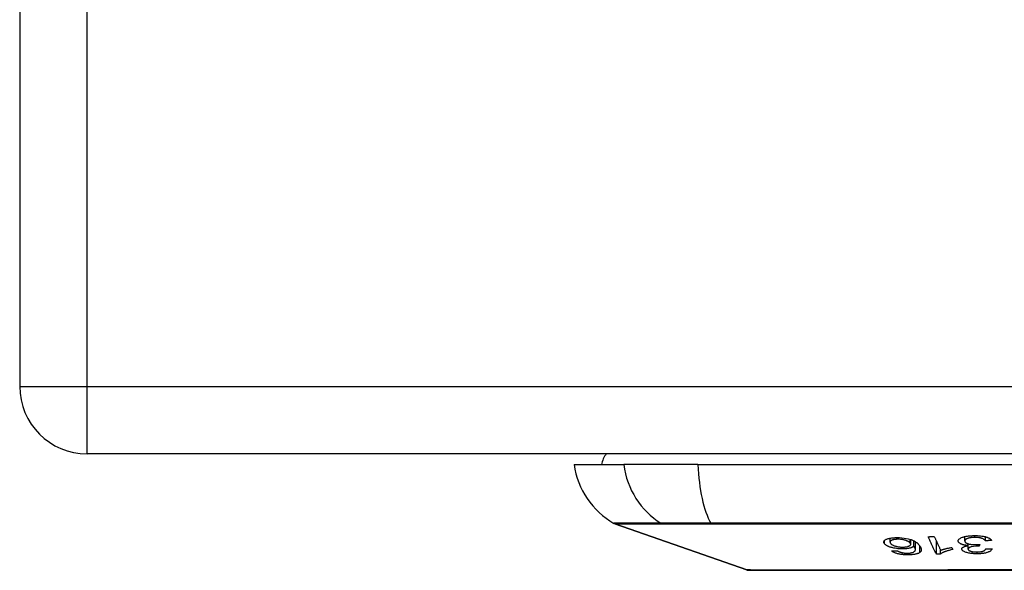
# Model space of a CAD drawing. Header units: inches. Extents: x 12 to 399, y 35 to 188.
# Tile 25 of 256: x 54.158 to 55.603, y 35.42 to 36.228. Entities that reach past the tile are written whole.
import ezdxf

# ---------------------------------------------------------------- set-up
doc = ezdxf.new("R2010")
doc.units = ezdxf.units.IN
doc.header["$MEASUREMENT"] = 0
doc.layers.add('Visible Edges(ANSI)', color=7, linetype='Continuous', lineweight=25)
doc.layers.add('Visible Tangent Edges(ANSI)', color=7, linetype='Continuous', lineweight=25)

msp = doc.modelspace()

# ---------------------------------------------------------------- linework, layer by layer
at = {"layer": 'Visible Edges(ANSI)'}
for p, q in [((54.1583, 36.4076), (54.1583, 35.6896)), ((95.8623, 35.5906), (54.2573, 35.5906)), ((54.9721, 35.5748), (55.0448, 35.5748)), ((55.1536, 35.5748), (55.0448, 35.5748)), ((55.1536, 35.5748), (56.011, 35.5748)), ((55.2255, 35.4202), (55.032, 35.4879)), ((55.4357, 35.4611), (55.4357, 35.4669)), ((55.4661, 35.458), (55.4661, 35.465)), ((55.4706, 35.4551), (55.4706, 35.463)), ((55.5455, 35.4628), (55.5455, 35.4692)), ((55.5756, 35.463), (55.5756, 35.4691)), ((55.473, 35.4501), (55.473, 35.4616)), ((55.5037, 35.4433), (55.5037, 35.4626)), ((55.5096, 35.4434), (55.5096, 35.4502)), ((55.5265, 35.4533), (55.5279, 35.4503)), ((55.5504, 35.4509), (55.5504, 35.4559)), ((55.5506, 35.456), (55.5506, 35.4587)), ((55.5673, 35.4578), (55.5667, 35.455)), ((55.5667, 35.455), (55.5667, 35.4578))]:
    msp.add_line(p, q, dxfattribs=at)
at = {"layer": 'Visible Edges(ANSI)', "flags": 128}
for points in [[(55.4278, 35.4585), (55.4274, 35.459), (55.4271, 35.4595), (55.4268, 35.46), (55.4267, 35.4605), (55.4266, 35.461), (55.4266, 35.4615), (55.4267, 35.462), (55.4269, 35.4625), (55.4272, 35.463), (55.4276, 35.4635), (55.4281, 35.4639), (55.4287, 35.4644), (55.4293, 35.4648), (55.4301, 35.4652), (55.431, 35.4656), (55.432, 35.4659), (55.4331, 35.4663), (55.4343, 35.4666), (55.4356, 35.4668), (55.437, 35.4671), (55.4385, 35.4673), (55.4401, 35.4674), (55.4417, 35.4676), (55.4433, 35.4677)], [(55.4456, 35.4652), (55.4449, 35.4651), (55.4441, 35.4651), (55.4434, 35.465), (55.4428, 35.4649), (55.4421, 35.4648), (55.4415, 35.4647), (55.4409, 35.4646), (55.4403, 35.4645), (55.4397, 35.4643), (55.4392, 35.4642), (55.4388, 35.464), (55.4383, 35.4638), (55.4379, 35.4636), (55.4376, 35.4634), (55.4372, 35.4632), (55.4368, 35.463), (55.4364, 35.4626), (55.4361, 35.4622), (55.4358, 35.4617), (55.4357, 35.4612), (55.4358, 35.4606), (55.436, 35.4601), (55.4363, 35.4595), (55.4367, 35.4589)], [(55.4433, 35.4677), (55.4498, 35.4677), (55.4563, 35.4671), (55.4621, 35.4661), (55.4657, 35.4651), (55.4668, 35.4647), (55.4678, 35.4643), (55.4687, 35.464), (55.4695, 35.4636), (55.4703, 35.4632), (55.4711, 35.4628), (55.4718, 35.4624), (55.4724, 35.462), (55.4731, 35.4615), (55.4737, 35.4611), (55.4743, 35.4607), (55.4748, 35.4603), (55.4753, 35.4598), (55.4758, 35.4594), (55.4763, 35.4589), (55.4768, 35.4585), (55.4772, 35.458), (55.4776, 35.4576), (55.478, 35.4571), (55.4784, 35.4567)], [(55.4652, 35.4598), (55.465, 35.4601), (55.4647, 35.4604), (55.4643, 35.4607), (55.464, 35.461), (55.4636, 35.4613), (55.4631, 35.4616), (55.4627, 35.4619), (55.4622, 35.4621), (55.4616, 35.4624), (55.461, 35.4627), (55.4604, 35.4629), (55.4598, 35.4632), (55.4591, 35.4634), (55.4583, 35.4637), (55.4575, 35.4639), (55.4567, 35.4641), (55.4558, 35.4643), (55.4549, 35.4645), (55.4539, 35.4647), (55.4527, 35.4648), (55.4511, 35.465), (55.4493, 35.4652), (55.4474, 35.4652), (55.4456, 35.4652)], [(55.4915, 35.469), (55.4919, 35.469), (55.4923, 35.469), (55.4927, 35.469), (55.493, 35.469), (55.4934, 35.469), (55.4938, 35.4691), (55.4942, 35.4691), (55.4945, 35.4691), (55.4949, 35.4691), (55.4953, 35.4691), (55.4957, 35.4691), (55.4961, 35.4691), (55.4964, 35.4691), (55.4968, 35.4691), (55.4972, 35.4691), (55.4976, 35.4691), (55.4979, 35.4692), (55.4983, 35.4692), (55.4987, 35.4692), (55.4991, 35.4692), (55.4995, 35.4692), (55.4998, 35.4692), (55.5002, 35.4692), (55.5006, 35.4692)], [(55.5037, 35.4433), (55.5032, 35.4444), (55.5027, 35.4454), (55.5022, 35.4465), (55.5017, 35.4476), (55.5012, 35.4486), (55.5007, 35.4497), (55.5002, 35.4508), (55.4997, 35.4519), (55.4991, 35.4529), (55.4986, 35.454), (55.4981, 35.4551), (55.4976, 35.4562), (55.4971, 35.4572), (55.4966, 35.4583), (55.4961, 35.4594), (55.4956, 35.4605), (55.4951, 35.4615), (55.4945, 35.4626), (55.494, 35.4637), (55.4935, 35.4648), (55.493, 35.4658), (55.4925, 35.4669), (55.492, 35.4679), (55.4915, 35.469)], [(55.5006, 35.4692), (55.501, 35.4684), (55.5014, 35.4676), (55.5018, 35.4667), (55.5022, 35.4659), (55.5026, 35.465), (55.503, 35.4642), (55.5034, 35.4634), (55.5038, 35.4625), (55.5042, 35.4617), (55.5046, 35.4609), (55.505, 35.46), (55.5053, 35.4592), (55.5057, 35.4583), (55.5061, 35.4575), (55.5065, 35.4566), (55.5069, 35.4558), (55.5073, 35.455), (55.5077, 35.4541), (55.5081, 35.4533), (55.5085, 35.4524), (55.5089, 35.4516), (55.5093, 35.4508), (55.5097, 35.4499), (55.5101, 35.4491)], [(55.5358, 35.4624), (55.5357, 35.4632), (55.5359, 35.4639), (55.5363, 35.4646), (55.5368, 35.4653), (55.5376, 35.4659), (55.5385, 35.4666), (55.5396, 35.4672), (55.5408, 35.4677), (55.542, 35.4681), (55.5431, 35.4685), (55.5441, 35.4688), (55.5451, 35.4691), (55.5462, 35.4693), (55.5473, 35.4696), (55.5484, 35.4698), (55.5496, 35.4699), (55.5508, 35.4701), (55.5521, 35.4703), (55.5533, 35.4704), (55.5546, 35.4705), (55.5559, 35.4705), (55.5572, 35.4706), (55.5586, 35.4706), (55.5599, 35.4707)], [(55.5602, 35.468), (55.559, 35.468), (55.5578, 35.4679), (55.5566, 35.4678), (55.5555, 35.4677), (55.5544, 35.4676), (55.5533, 35.4674), (55.5523, 35.4672), (55.5514, 35.467), (55.5506, 35.4667), (55.5498, 35.4665), (55.5492, 35.4663), (55.5486, 35.466), (55.548, 35.4658), (55.5476, 35.4655), (55.5471, 35.4652), (55.5467, 35.4649), (55.5464, 35.4646), (55.5461, 35.4643), (55.5459, 35.464), (55.5457, 35.4637), (55.5456, 35.4634), (55.5455, 35.4631), (55.5455, 35.4628), (55.5455, 35.4625)], [(55.5599, 35.4707), (55.5621, 35.4707), (55.5642, 35.4706), (55.5664, 35.4705), (55.5685, 35.4703), (55.5705, 35.47), (55.5724, 35.4697), (55.574, 35.4694), (55.5754, 35.4691), (55.5765, 35.4688), (55.5774, 35.4685), (55.5782, 35.4683), (55.579, 35.468), (55.5798, 35.4676), (55.5805, 35.4673), (55.5812, 35.467), (55.5818, 35.4666), (55.5823, 35.4663), (55.5828, 35.4659), (55.5833, 35.4655), (55.5837, 35.4651), (55.584, 35.4648), (55.5843, 35.4644), (55.5845, 35.464), (55.5847, 35.4636)], [(55.5756, 35.463), (55.5752, 35.4634), (55.5749, 35.4639), (55.5744, 35.4643), (55.574, 35.4647), (55.5734, 35.4651), (55.5728, 35.4655), (55.5722, 35.4659), (55.5714, 35.4662), (55.5706, 35.4666), (55.5698, 35.4668), (55.569, 35.4671), (55.5683, 35.4672), (55.5677, 35.4674), (55.567, 35.4675), (55.5664, 35.4676), (55.5658, 35.4677), (55.5651, 35.4678), (55.5644, 35.4678), (55.5638, 35.4679), (55.5631, 35.4679), (55.5623, 35.468), (55.5616, 35.468), (55.5609, 35.468), (55.5602, 35.468)], [(55.5847, 35.4636), (55.5843, 35.4635), (55.5839, 35.4635), (55.5836, 35.4635), (55.5832, 35.4635), (55.5828, 35.4634), (55.5824, 35.4634), (55.582, 35.4634), (55.5817, 35.4634), (55.5813, 35.4633), (55.5809, 35.4633), (55.5805, 35.4633), (55.5801, 35.4633), (55.5798, 35.4633), (55.5794, 35.4632), (55.579, 35.4632), (55.5786, 35.4632), (55.5782, 35.4632), (55.5778, 35.4631), (55.5775, 35.4631), (55.5771, 35.4631), (55.5767, 35.4631), (55.5763, 35.463), (55.5759, 35.463), (55.5756, 35.463)], [(55.4558, 35.4511), (55.4537, 35.4511), (55.4516, 35.4512), (55.4494, 35.4513), (55.4473, 35.4514), (55.4452, 35.4517), (55.4432, 35.452), (55.4414, 35.4524), (55.4399, 35.4527), (55.4386, 35.453), (55.4375, 35.4533), (55.4365, 35.4536), (55.4355, 35.4539), (55.4346, 35.4543), (55.4337, 35.4546), (55.4329, 35.455), (55.4321, 35.4553), (55.4314, 35.4557), (55.4307, 35.4561), (55.4301, 35.4565), (55.4295, 35.4569), (55.429, 35.4573), (55.4286, 35.4577), (55.4282, 35.4581), (55.4278, 35.4585)], [(55.4367, 35.4589), (55.4371, 35.4585), (55.4376, 35.4581), (55.4381, 35.4577), (55.4387, 35.4573), (55.4393, 35.4569), (55.4401, 35.4565), (55.4409, 35.4561), (55.4418, 35.4557), (55.4428, 35.4554), (55.4437, 35.4551), (55.4446, 35.4549), (55.4454, 35.4547), (55.4462, 35.4546), (55.447, 35.4544), (55.4478, 35.4543), (55.4486, 35.4542), (55.4495, 35.4541), (55.4503, 35.454), (55.4512, 35.4539), (55.452, 35.4539), (55.4529, 35.4539), (55.4537, 35.4539), (55.4545, 35.4539), (55.4554, 35.4539)], [(55.4554, 35.4539), (55.4568, 35.4539), (55.4581, 35.4541), (55.4593, 35.4542), (55.4605, 35.4544), (55.4616, 35.4547), (55.4625, 35.455), (55.4633, 35.4552), (55.4639, 35.4555), (55.4643, 35.4558), (55.4647, 35.456), (55.4651, 35.4562), (55.4653, 35.4565), (55.4656, 35.4568), (55.4658, 35.457), (55.4659, 35.4573), (55.466, 35.4576), (55.466, 35.4578), (55.4661, 35.4581), (55.466, 35.4584), (55.4659, 35.4587), (55.4658, 35.459), (55.4657, 35.4593), (55.4655, 35.4595), (55.4652, 35.4598)], [(55.4706, 35.4551), (55.4704, 35.4549), (55.4701, 35.4547), (55.4699, 35.4545), (55.4696, 35.4543), (55.4694, 35.4541), (55.4691, 35.4539), (55.4687, 35.4538), (55.4684, 35.4536), (55.468, 35.4534), (55.4676, 35.4532), (55.4672, 35.453), (55.4667, 35.4528), (55.4661, 35.4526), (55.4654, 35.4524), (55.4647, 35.4523), (55.4639, 35.4521), (55.463, 35.4519), (55.462, 35.4517), (55.4611, 35.4516), (55.4601, 35.4514), (55.4591, 35.4513), (55.458, 35.4513), (55.4569, 35.4512), (55.4558, 35.4511)], [(55.4688, 35.4459), (55.4701, 35.4465), (55.4711, 35.4471), (55.4719, 35.4477), (55.4725, 35.4484), (55.4728, 35.4491), (55.4729, 35.4497), (55.473, 35.4502), (55.473, 35.4505), (55.4729, 35.4508), (55.4729, 35.4511), (55.4728, 35.4514), (55.4727, 35.4517), (55.4726, 35.4519), (55.4724, 35.4522), (55.4723, 35.4525), (55.4721, 35.4528), (55.472, 35.4531), (55.4718, 35.4534), (55.4716, 35.4537), (55.4714, 35.454), (55.4712, 35.4543), (55.471, 35.4546), (55.4708, 35.4548), (55.4706, 35.4551)], [(55.4784, 35.4567), (55.4788, 35.4562), (55.4792, 35.4557), (55.4795, 35.4552), (55.4799, 35.4547), (55.4802, 35.4542), (55.4805, 35.4537), (55.4807, 35.4533), (55.4809, 35.4528), (55.4811, 35.4523), (55.4813, 35.4518), (55.4814, 35.4513), (55.4816, 35.4509), (55.4816, 35.4504), (55.4816, 35.45), (55.4816, 35.4495), (55.4816, 35.4491), (55.4815, 35.4486), (55.4813, 35.4482), (55.4812, 35.4478), (55.4809, 35.4474), (55.4806, 35.447), (55.4803, 35.4466), (55.4798, 35.4462), (55.4794, 35.4458)], [(55.5279, 35.4503), (55.5265, 35.45), (55.5251, 35.4496), (55.5238, 35.4493), (55.5226, 35.449), (55.5214, 35.4487), (55.5204, 35.4484), (55.5194, 35.4481), (55.5184, 35.4478), (55.5175, 35.4475), (55.5167, 35.4472), (55.516, 35.4469), (55.5153, 35.4466), (55.5146, 35.4464), (55.514, 35.4461), (55.5135, 35.4459), (55.513, 35.4456), (55.5124, 35.4453), (55.5119, 35.4451), (55.5115, 35.4448), (55.511, 35.4445), (55.5106, 35.4442), (55.5102, 35.4439), (55.5099, 35.4437), (55.5096, 35.4434)], [(55.5101, 35.4491), (55.5105, 35.4493), (55.5109, 35.4494), (55.5114, 35.4496), (55.5118, 35.4497), (55.5123, 35.4499), (55.5127, 35.4501), (55.5132, 35.4502), (55.5137, 35.4504), (55.5142, 35.4505), (55.5147, 35.4506), (55.5152, 35.4508), (55.5157, 35.4509), (55.5162, 35.4511), (55.5167, 35.4512), (55.5173, 35.4514), (55.518, 35.4515), (55.5188, 35.4517), (55.5197, 35.452), (55.5207, 35.4522), (55.5217, 35.4524), (55.5229, 35.4527), (55.524, 35.4529), (55.5252, 35.4531), (55.5265, 35.4533)], [(55.5506, 35.456), (55.5498, 35.456), (55.549, 35.4561), (55.5483, 35.4562), (55.5475, 35.4563), (55.5468, 35.4564), (55.546, 35.4565), (55.5453, 35.4567), (55.5446, 35.4568), (55.5439, 35.4569), (55.5433, 35.4571), (55.5426, 35.4573), (55.542, 35.4575), (55.5414, 35.4576), (55.5409, 35.4579), (55.5402, 35.4581), (55.5395, 35.4584), (55.5387, 35.4588), (55.538, 35.4593), (55.5373, 35.4598), (55.5368, 35.4603), (55.5364, 35.4608), (55.5361, 35.4613), (55.5359, 35.4619), (55.5358, 35.4624)], [(55.541, 35.4507), (55.541, 35.4509), (55.541, 35.4512), (55.541, 35.4514), (55.5411, 35.4517), (55.5412, 35.4519), (55.5413, 35.4521), (55.5414, 35.4524), (55.5416, 35.4526), (55.5418, 35.4528), (55.5421, 35.453), (55.5424, 35.4532), (55.5427, 35.4535), (55.5431, 35.4537), (55.5435, 35.4539), (55.544, 35.4542), (55.5445, 35.4544), (55.5452, 35.4547), (55.5458, 35.4549), (55.5466, 35.4551), (55.5473, 35.4553), (55.5481, 35.4555), (55.5489, 35.4557), (55.5497, 35.4558), (55.5506, 35.456)], [(55.5638, 35.4439), (55.5622, 35.4439), (55.5605, 35.444), (55.5589, 35.4441), (55.5573, 35.4442), (55.5558, 35.4443), (55.5542, 35.4445), (55.5527, 35.4448), (55.5513, 35.445), (55.5499, 35.4453), (55.5486, 35.4456), (55.5474, 35.446), (55.5462, 35.4464), (55.5453, 35.4468), (55.5444, 35.4472), (55.5437, 35.4476), (55.5432, 35.4479), (55.5427, 35.4483), (55.5423, 35.4486), (55.5419, 35.4489), (55.5416, 35.4493), (55.5414, 35.4496), (55.5412, 35.45), (55.5411, 35.4503), (55.541, 35.4507)], [(55.5455, 35.4625), (55.5456, 35.4622), (55.5457, 35.4619), (55.5458, 35.4616), (55.546, 35.4613), (55.5462, 35.461), (55.5465, 35.4607), (55.5468, 35.4605), (55.5472, 35.4602), (55.5476, 35.4599), (55.548, 35.4597), (55.5485, 35.4594), (55.5491, 35.4592), (55.5497, 35.459), (55.5503, 35.4588), (55.5511, 35.4585), (55.5519, 35.4583), (55.5529, 35.4581), (55.554, 35.4579), (55.555, 35.4578), (55.5562, 35.4576), (55.5573, 35.4575), (55.5585, 35.4575), (55.5597, 35.4574), (55.5609, 35.4574)], [(55.5652, 35.455), (55.5615, 35.4549), (55.558, 35.4545), (55.555, 35.454), (55.5533, 35.4535), (55.5528, 35.4533), (55.5526, 35.4532), (55.5523, 35.4531), (55.552, 35.453), (55.5518, 35.4528), (55.5516, 35.4527), (55.5514, 35.4526), (55.5512, 35.4524), (55.5511, 35.4523), (55.5509, 35.4521), (55.5508, 35.452), (55.5507, 35.4518), (55.5506, 35.4517), (55.5506, 35.4515), (55.5505, 35.4514), (55.5505, 35.4512), (55.5505, 35.4511), (55.5504, 35.4509), (55.5504, 35.4508), (55.5505, 35.4506)], [(55.5505, 35.4506), (55.5505, 35.4503), (55.5506, 35.4501), (55.5508, 35.4498), (55.551, 35.4495), (55.5512, 35.4493), (55.5515, 35.449), (55.5518, 35.4488), (55.5522, 35.4485), (55.5527, 35.4483), (55.5531, 35.4481), (55.5537, 35.4479), (55.5543, 35.4477), (55.5549, 35.4475), (55.5556, 35.4473), (55.5562, 35.4472), (55.5569, 35.447), (55.5577, 35.4469), (55.5584, 35.4468), (55.5592, 35.4467), (55.56, 35.4467), (55.5608, 35.4466), (55.5616, 35.4466), (55.5625, 35.4466), (55.5633, 35.4466)], [(55.5609, 35.4574), (55.5611, 35.4574), (55.5614, 35.4574), (55.5617, 35.4574), (55.5619, 35.4575), (55.5622, 35.4575), (55.5625, 35.4575), (55.5627, 35.4575), (55.563, 35.4575), (55.5633, 35.4575), (55.5635, 35.4575), (55.5638, 35.4575), (55.5641, 35.4576), (55.5644, 35.4576), (55.5646, 35.4576), (55.5649, 35.4576), (55.5652, 35.4576), (55.5654, 35.4577), (55.5657, 35.4577), (55.566, 35.4577), (55.5662, 35.4577), (55.5665, 35.4578), (55.5668, 35.4578), (55.567, 35.4578), (55.5673, 35.4578)], [(55.5633, 35.4466), (55.5646, 35.4466), (55.5659, 35.4466), (55.5671, 35.4467), (55.5683, 35.4469), (55.5694, 35.4471), (55.5704, 35.4473), (55.5713, 35.4475), (55.5719, 35.4477), (55.5724, 35.4479), (55.5729, 35.4481), (55.5733, 35.4483), (55.5737, 35.4485), (55.5741, 35.4488), (55.5744, 35.449), (55.5747, 35.4492), (55.5749, 35.4494), (55.5752, 35.4497), (55.5754, 35.4499), (55.5756, 35.4502), (55.5757, 35.4504), (55.5759, 35.4507), (55.576, 35.4509), (55.5761, 35.4512), (55.5762, 35.4514)], [(55.5855, 35.451), (55.5852, 35.4504), (55.5848, 35.4498), (55.5843, 35.4492), (55.5837, 35.4486), (55.5831, 35.448), (55.5822, 35.4475), (55.5813, 35.447), (55.5804, 35.4466), (55.5795, 35.4462), (55.5785, 35.4459), (55.5777, 35.4456), (55.5768, 35.4453), (55.5758, 35.4451), (55.5749, 35.4449), (55.5739, 35.4447), (55.5728, 35.4446), (55.5718, 35.4444), (55.5707, 35.4443), (55.5696, 35.4442), (55.5684, 35.4441), (55.5673, 35.444), (55.5661, 35.444), (55.565, 35.4439), (55.5638, 35.4439)], [(55.5667, 35.455), (55.5666, 35.455), (55.5666, 35.455), (55.5665, 35.455), (55.5664, 35.455), (55.5664, 35.455), (55.5663, 35.455), (55.5662, 35.455), (55.5662, 35.455), (55.5661, 35.455), (55.566, 35.455), (55.566, 35.455), (55.5659, 35.455), (55.5659, 35.455), (55.5658, 35.455), (55.5657, 35.455), (55.5657, 35.455), (55.5656, 35.455), (55.5656, 35.455), (55.5655, 35.455), (55.5654, 35.455), (55.5654, 35.455), (55.5653, 35.455), (55.5652, 35.455), (55.5652, 35.455)], [(55.5762, 35.4514), (55.5766, 35.4514), (55.577, 35.4514), (55.5773, 35.4514), (55.5777, 35.4513), (55.5781, 35.4513), (55.5785, 35.4513), (55.5789, 35.4513), (55.5793, 35.4513), (55.5797, 35.4512), (55.5801, 35.4512), (55.5804, 35.4512), (55.5808, 35.4512), (55.5812, 35.4512), (55.5816, 35.4512), (55.582, 35.4511), (55.5824, 35.4511), (55.5828, 35.4511), (55.5831, 35.4511), (55.5835, 35.4511), (55.5839, 35.451), (55.5843, 35.451), (55.5847, 35.451), (55.5851, 35.451), (55.5855, 35.451)], [(55.4379, 35.4481), (55.4383, 35.4481), (55.4387, 35.4481), (55.439, 35.4481), (55.4394, 35.4481), (55.4397, 35.4482), (55.4401, 35.4482), (55.4404, 35.4482), (55.4408, 35.4482), (55.4412, 35.4482), (55.4415, 35.4482), (55.4419, 35.4483), (55.4422, 35.4483), (55.4426, 35.4483), (55.4429, 35.4483), (55.4433, 35.4483), (55.4437, 35.4483), (55.444, 35.4484), (55.4444, 35.4484), (55.4447, 35.4484), (55.4451, 35.4484), (55.4454, 35.4484), (55.4458, 35.4484), (55.4462, 35.4485), (55.4465, 35.4485)], [(55.4636, 35.4424), (55.4623, 35.4424), (55.461, 35.4424), (55.4596, 35.4424), (55.4583, 35.4424), (55.457, 35.4425), (55.4556, 35.4426), (55.4543, 35.4427), (55.453, 35.4429), (55.4517, 35.4431), (55.4505, 35.4433), (55.4492, 35.4435), (55.448, 35.4438), (55.4469, 35.4441), (55.4458, 35.4444), (55.4447, 35.4447), (55.4437, 35.445), (55.4428, 35.4454), (55.4419, 35.4457), (55.4411, 35.4461), (55.4404, 35.4465), (55.4397, 35.4469), (55.4391, 35.4473), (55.4385, 35.4477), (55.4379, 35.4481)], [(55.4465, 35.4485), (55.4467, 35.4484), (55.4469, 35.4483), (55.4471, 35.4481), (55.4472, 35.448), (55.4474, 35.4479), (55.4476, 35.4478), (55.4478, 35.4477), (55.448, 35.4476), (55.4483, 35.4475), (55.4485, 35.4474), (55.4487, 35.4472), (55.4489, 35.4471), (55.4491, 35.447), (55.4494, 35.4469), (55.4496, 35.4468), (55.4499, 35.4467), (55.4501, 35.4466), (55.4504, 35.4465), (55.4506, 35.4464), (55.4509, 35.4463), (55.4512, 35.4462), (55.4515, 35.4461), (55.4518, 35.4461), (55.4521, 35.446)], [(55.4521, 35.446), (55.4524, 35.4459), (55.4528, 35.4458), (55.4532, 35.4457), (55.4536, 35.4456), (55.454, 35.4455), (55.4544, 35.4455), (55.4548, 35.4454), (55.4552, 35.4453), (55.4556, 35.4453), (55.456, 35.4452), (55.4565, 35.4451), (55.4569, 35.4451), (55.4573, 35.445), (55.4577, 35.445), (55.4582, 35.445), (55.4586, 35.4449), (55.459, 35.4449), (55.4595, 35.4449), (55.4599, 35.4449), (55.4603, 35.4449), (55.4608, 35.4449), (55.4612, 35.4449), (55.4616, 35.4449), (55.4621, 35.4449)], [(55.4621, 35.4449), (55.4624, 35.4449), (55.4627, 35.4449), (55.463, 35.4449), (55.4634, 35.4449), (55.4637, 35.445), (55.464, 35.445), (55.4643, 35.445), (55.4646, 35.445), (55.4649, 35.4451), (55.4652, 35.4451), (55.4655, 35.4452), (55.4658, 35.4452), (55.4661, 35.4452), (55.4664, 35.4453), (55.4667, 35.4453), (55.4669, 35.4454), (55.4672, 35.4454), (55.4674, 35.4455), (55.4677, 35.4456), (55.4679, 35.4456), (55.4681, 35.4457), (55.4684, 35.4458), (55.4686, 35.4458), (55.4688, 35.4459)], [(55.4794, 35.4458), (55.479, 35.4456), (55.4786, 35.4453), (55.4782, 35.4451), (55.4778, 35.4449), (55.4773, 35.4446), (55.4768, 35.4444), (55.4762, 35.4442), (55.4757, 35.444), (55.4751, 35.4439), (55.4745, 35.4437), (55.4738, 35.4435), (55.4732, 35.4434), (55.4725, 35.4432), (55.4717, 35.4431), (55.471, 35.443), (55.4702, 35.4429), (55.4695, 35.4428), (55.4687, 35.4427), (55.4679, 35.4426), (55.467, 35.4425), (55.4662, 35.4425), (55.4653, 35.4424), (55.4645, 35.4424), (55.4636, 35.4424)], [(55.5096, 35.4434), (55.5093, 35.4434), (55.5091, 35.4434), (55.5089, 35.4433), (55.5086, 35.4433), (55.5084, 35.4433), (55.5081, 35.4433), (55.5079, 35.4433), (55.5076, 35.4433), (55.5074, 35.4433), (55.5071, 35.4433), (55.5069, 35.4433), (55.5067, 35.4433), (55.5064, 35.4433), (55.5062, 35.4433), (55.5059, 35.4433), (55.5057, 35.4433), (55.5054, 35.4433), (55.5052, 35.4433), (55.5049, 35.4433), (55.5047, 35.4433), (55.5045, 35.4433), (55.5042, 35.4433), (55.504, 35.4433), (55.5037, 35.4433)], [(55.2271, 35.4199), (55.2275, 35.4199), (55.2288, 35.4199), (55.231, 35.4199), (55.2339, 35.4199), (55.2378, 35.4199), (55.2424, 35.4199), (55.2479, 35.4199), (55.2541, 35.4198), (55.2612, 35.4198), (55.269, 35.4198), (55.2776, 35.4198), (55.287, 35.4198), (55.2971, 35.4198), (55.3078, 35.4197), (55.3192, 35.4197), (55.3312, 35.4197), (55.3438, 35.4197), (55.357, 35.4197), (55.3707, 35.4198), (55.3849, 35.4198), (55.3996, 35.4198), (55.4148, 35.4198), (55.4305, 35.4198), (55.4465, 35.4198), (55.4628, 35.4199), (55.4794, 35.4199), (55.4962, 35.4199), (55.5132, 35.4199), (55.5303, 35.4199), (55.5477, 35.4199), (55.5651, 35.4199), (55.5826, 35.4199), (55.6001, 35.4199), (55.6175, 35.4199)]]:
    msp.add_lwpolyline(points, dxfattribs=at)
at = {"layer": 'Visible Edges(ANSI)'}
for centre, radius, start, end in [((54.2573, 35.6896), 0.099, 180, 270), ((55.0508, 35.567), 0.0394, 143.1301, 168.463), ((55.0891, 35.5911), 0.1181, 187.9413, 240.1831), ((55.0352, 35.4972), 0.00984, 240.1831, 250.71), ((55.2271, 35.4248), 0.00492, 250.71, 269.8269)]:
    msp.add_arc(centre, radius, start, end, dxfattribs=at)
at = {"layer": 'Visible Tangent Edges(ANSI)'}
for p, q in [((54.2573, 35.6896), (54.2573, 36.3906)), ((54.1583, 35.6896), (54.2573, 35.6896)), ((54.2573, 35.5906), (54.2573, 35.6896)), ((54.2573, 35.6896), (95.8623, 35.6896)), ((55.032, 35.4879), (55.2255, 35.4202)), ((55.1016, 35.4879), (55.1018, 35.4879)), ((55.1735, 35.4879), (55.174, 35.4879)), ((55.4278, 35.4585), (55.4278, 35.4637)), ((55.4456, 35.4652), (55.4456, 35.4677)), ((55.4652, 35.4598), (55.4652, 35.4652)), ((55.5358, 35.4624), (55.5358, 35.4633)), ((55.5602, 35.468), (55.5602, 35.4707)), ((55.4558, 35.4511), (55.4558, 35.4539)), ((55.4794, 35.4458), (55.4794, 35.4555)), ((55.541, 35.4507), (55.541, 35.4513)), ((55.5652, 35.455), (55.5652, 35.4576)), ((55.4636, 35.4424), (55.4636, 35.445)), ((55.5638, 35.4439), (55.5638, 35.4466))]:
    msp.add_line(p, q, dxfattribs=at)
at = {"layer": 'Visible Tangent Edges(ANSI)', "flags": 128}
for points in [[(55.0995, 35.4889), (55.0939, 35.4889), (55.0886, 35.4888), (55.0834, 35.4888), (55.0785, 35.4888), (55.0739, 35.4888), (55.0694, 35.4888), (55.0652, 35.4888), (55.0612, 35.4888), (55.0575, 35.4888), (55.054, 35.4888), (55.0508, 35.4887), (55.0477, 35.4887), (55.0449, 35.4887), (55.0424, 35.4887), (55.0401, 35.4887), (55.0381, 35.4887), (55.0362, 35.4887), (55.0347, 35.4887), (55.0333, 35.4887), (55.0323, 35.4887), (55.0314, 35.4887), (55.0308, 35.4887), (55.0304, 35.4887), (55.0303, 35.4887)], [(55.032, 35.4879), (55.0321, 35.4879), (55.0325, 35.4879), (55.0331, 35.4879), (55.0339, 35.4879), (55.035, 35.4879), (55.0364, 35.4879), (55.0379, 35.4879), (55.0398, 35.4879), (55.0418, 35.4879), (55.0442, 35.4879), (55.0467, 35.4879), (55.0495, 35.4879), (55.0526, 35.4879), (55.0559, 35.4879), (55.0594, 35.4879), (55.0631, 35.4879), (55.0671, 35.4879), (55.0714, 35.4879), (55.0758, 35.4879), (55.0805, 35.4879), (55.0855, 35.4879), (55.0906, 35.4879), (55.096, 35.4879), (55.1016, 35.4879)], [(55.1727, 35.4889), (55.1685, 35.4889), (55.1644, 35.4889), (55.1603, 35.4889), (55.1563, 35.4889), (55.1524, 35.4889), (55.1486, 35.4889), (55.1449, 35.4889), (55.1412, 35.4889), (55.1377, 35.4889), (55.1342, 35.4889), (55.1309, 35.4889), (55.1277, 35.4889), (55.1246, 35.4889), (55.1216, 35.4889), (55.1188, 35.4889), (55.116, 35.4889), (55.1135, 35.4889), (55.111, 35.4889), (55.1087, 35.4889), (55.1066, 35.4889), (55.1046, 35.4889), (55.1027, 35.4889), (55.101, 35.4889), (55.0995, 35.4889)], [(55.1018, 35.4879), (55.1033, 35.4879), (55.105, 35.4879), (55.1068, 35.4879), (55.1088, 35.4879), (55.1109, 35.4879), (55.1132, 35.4879), (55.1156, 35.4879), (55.1181, 35.4879), (55.1208, 35.4879), (55.1236, 35.4879), (55.1265, 35.4879), (55.1295, 35.4879), (55.1327, 35.4879), (55.1359, 35.4879), (55.1393, 35.4879), (55.1428, 35.4879), (55.1463, 35.4879), (55.15, 35.4879), (55.1537, 35.4879), (55.1575, 35.4879), (55.1614, 35.4879), (55.1654, 35.4879), (55.1694, 35.4879), (55.1735, 35.4879)], [(55.6163, 35.4887), (55.5815, 35.4887), (55.5468, 35.4887), (55.5121, 35.4887), (55.4775, 35.4887), (55.4429, 35.4887), (55.4084, 35.4887), (55.3741, 35.4887), (55.34, 35.4888), (55.3061, 35.4888), (55.2723, 35.4888), (55.2389, 35.4888), (55.2056, 35.4888), (55.1727, 35.4889)], [(55.174, 35.4879), (55.2068, 35.4879), (55.2399, 35.4879), (55.2732, 35.4879), (55.3068, 35.4879), (55.3407, 35.4879), (55.3747, 35.4879), (55.4089, 35.4879), (55.4432, 35.4879), (55.4777, 35.4879), (55.5123, 35.4879), (55.5469, 35.4879), (55.5815, 35.4879), (55.6162, 35.4879)], [(55.3089, 35.4199), (55.3023, 35.4199), (55.296, 35.4199), (55.2899, 35.4199), (55.2841, 35.4199), (55.2785, 35.42), (55.2732, 35.42), (55.2682, 35.42), (55.2634, 35.42), (55.2589, 35.42), (55.2546, 35.42), (55.2507, 35.4201), (55.247, 35.4201), (55.2436, 35.4201), (55.2405, 35.4201), (55.2377, 35.4201), (55.2351, 35.4201), (55.2329, 35.4201), (55.2309, 35.4202), (55.2293, 35.4202), (55.2279, 35.4202), (55.2269, 35.4202), (55.2261, 35.4202), (55.2257, 35.4202), (55.2255, 35.4202)], [(55.3534, 35.4199), (55.3514, 35.4199), (55.3494, 35.4199), (55.3475, 35.4199), (55.3455, 35.4199), (55.3435, 35.4199), (55.3416, 35.4199), (55.3397, 35.4199), (55.3378, 35.4199), (55.3358, 35.4199), (55.334, 35.4199), (55.3321, 35.4199), (55.3302, 35.4199), (55.3284, 35.4199), (55.3265, 35.4199), (55.3247, 35.4199), (55.3229, 35.4199), (55.3211, 35.4199), (55.3193, 35.4199), (55.3175, 35.4199), (55.3158, 35.4199), (55.314, 35.4199), (55.3123, 35.4199), (55.3106, 35.4199), (55.3089, 35.4199)], [(55.6238, 35.4202), (55.6032, 35.4202), (55.5824, 35.4202), (55.5616, 35.4202), (55.5409, 35.4202), (55.5204, 35.4202), (55.5001, 35.4201), (55.4801, 35.4201), (55.4604, 35.4201), (55.4411, 35.42), (55.4224, 35.42), (55.4041, 35.42), (55.3865, 35.4199), (55.3696, 35.4199), (55.3534, 35.4199)]]:
    msp.add_lwpolyline(points, dxfattribs=at)
at = {"layer": 'Visible Tangent Edges(ANSI)'}
msp.add_arc((55.2271, 35.4248), 0.00492, 250.71, 269.8269, dxfattribs=at)
for centre, major_axis, ratio, start_param, end_param in [((55.1553, 35.5911), (0, -0.1181), 0.943995, 4.850991, 5.75935), ((55.1922, 35.5911), (0, -0.1181), 0.32996, 4.850991, 5.75935), ((55.1041, 35.4974), (0.00008, -0.00984), 0.945463, 5.751833, 6.01554), ((55.1744, 35.4974), (-0.00003, -0.00984), 0.32572, 5.760249, 6.023956)]:
    msp.add_ellipse(centre, major_axis=major_axis, ratio=ratio, start_param=start_param, end_param=end_param, dxfattribs=at)

doc.saveas('drawing.dxf')
